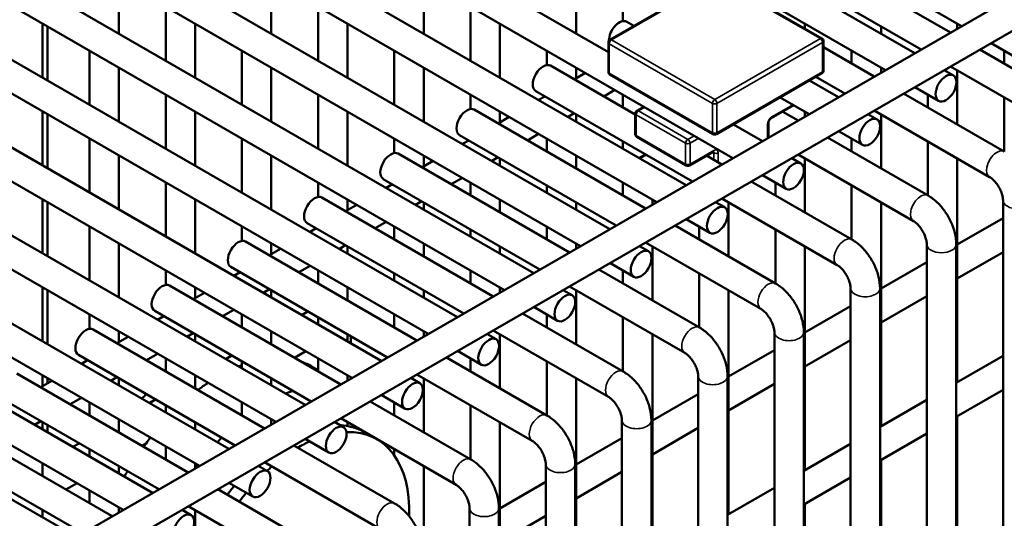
# Model space of a CAD drawing. Header units: inches. Extents: x 1 to 271, y 5 to 171.
# Tile 186 of 256: x 196.84 to 200.79, y 107.47 to 109.48. Entities that reach past the tile are written whole.
import ezdxf

# ---------------------------------------------------------------- set-up
doc = ezdxf.new("R2010")
doc.units = ezdxf.units.IN
doc.header["$LTSCALE"] = 8
doc.header["$MEASUREMENT"] = 0
doc.layers.add('Visible (ANSI)', color=7, linetype='Continuous', lineweight=50)
doc.layers.add('Visible Narrow (ANSI)', color=7, linetype='Continuous', lineweight=35)

msp = doc.modelspace()

# ---------------------------------------------------------------- linework, layer by layer
at = {"layer": 'Visible (ANSI)'}
for p, q in [((196.8075, 107.2492), (203.4623, 111.0913)), ((197.0891, 107.2754), (203.4623, 110.9549)), ((200.6235, 109.4524), (198.5563, 110.6459)), ((200.4354, 109.3438), (198.3682, 110.5373)), ((200.3173, 109.2756), (198.2501, 110.4691)), ((199.2041, 109.3474), (197.7557, 110.1837)), ((199.7049, 108.922), (197.6376, 110.1155)), ((199.5167, 108.8134), (197.4495, 110.0069)), ((199.3986, 108.7452), (197.3314, 109.9387)), ((199.2105, 108.6366), (197.1433, 109.8301)), ((200.5787, 109.4265), (199.8902, 109.8239)), ((199.0924, 108.5684), (197.0252, 109.7619)), ((200.4606, 109.3583), (199.8312, 109.7217)), ((198.9043, 108.4598), (196.8371, 109.6533)), ((197.2373, 109.6394), (197.2373, 109.4222)), ((197.8498, 109.6394), (197.8498, 109.4222)), ((198.4622, 109.6394), (198.4622, 109.4222)), ((199.0747, 109.6394), (199.0747, 109.4222)), ((199.6347, 109.6425), (199.2104, 109.3976)), ((200.0622, 109.4029), (199.6472, 109.6425)), ((198.7862, 108.3916), (196.7189, 109.5851)), ((197.4255, 109.5308), (197.4255, 109.3136)), ((198.0379, 109.5308), (198.0379, 109.3136)), ((198.6504, 109.5308), (198.6504, 109.3136)), ((199.2628, 109.5308), (199.2628, 109.4728)), ((198.5981, 108.283), (196.5308, 109.4765)), ((196.9311, 109.4626), (196.9311, 109.2454)), ((197.5436, 109.4626), (197.5436, 109.2454)), ((198.156, 109.4626), (198.156, 109.2454)), ((198.7685, 109.4626), (198.7685, 109.2454)), ((199.3071, 109.4534), (199.2778, 109.4703)), ((199.9934, 109.4626), (199.9934, 109.4426)), ((200.6058, 109.4626), (200.6058, 109.4422)), ((196.9501, 109.2344), (196.9501, 109.4516)), ((200.2996, 109.4512), (200.2996, 109.4222)), ((198.48, 108.2148), (196.4127, 109.4083)), ((199.2041, 109.3867), (199.2041, 109.2683)), ((200.0685, 109.392), (200.0685, 109.2736)), ((200.8374, 109.3289), (200.7417, 109.3842)), ((197.1192, 109.354), (197.1192, 109.1368)), ((197.7317, 109.354), (197.7317, 109.1368)), ((198.3441, 109.354), (198.3441, 109.1368)), ((198.9566, 109.354), (198.9566, 109.296)), ((200.2724, 109.2497), (200.0685, 109.3674)), ((200.1815, 109.354), (200.1815, 109.3022)), ((201.1012, 109.1248), (200.6968, 109.3583)), ((200.794, 109.354), (200.794, 109.3022)), ((198.2918, 108.1062), (196.2246, 109.2997)), ((197.2373, 109.2858), (197.2373, 109.0686)), ((197.8498, 109.2858), (197.8498, 109.0686)), ((198.4622, 109.2858), (198.4622, 109.0686)), ((198.9715, 109.2935), (199.3123, 109.0968)), ((199.0747, 109.2858), (199.0747, 109.2425)), ((200.2996, 109.2858), (200.2996, 109.2654)), ((200.5902, 109.2544), (200.5535, 109.2756)), ((201.0421, 109.0225), (200.5787, 109.2901)), ((200.6058, 109.2744), (200.6058, 109.0572)), ((198.1737, 108.038), (196.1065, 109.2315)), ((199.1122, 109.2642), (199.0673, 109.2383)), ((199.2104, 109.2575), (199.6255, 109.0179)), ((199.638, 109.0179), (200.0622, 109.2628)), ((200.1292, 109.167), (200.0127, 109.2342)), ((200.1543, 109.1815), (200.0378, 109.2487)), ((198.9125, 109.1913), (199.5419, 108.8279)), ((199.2303, 109.196), (199.1854, 109.1701)), ((200.5312, 109.1521), (200.4354, 109.2074)), ((197.4255, 109.1772), (197.4255, 108.96)), ((198.0379, 109.1772), (198.0379, 108.96)), ((198.6504, 109.1772), (198.6504, 109.1192)), ((198.9492, 109.1701), (198.924, 109.1556)), ((199.2628, 109.1772), (199.2628, 109.1254)), ((200.0111, 109.0988), (199.8946, 109.166)), ((200.795, 108.948), (200.3906, 109.1815)), ((200.4877, 109.1772), (200.4877, 109.1254)), ((200.794, 109.1658), (200.794, 108.9486)), ((197.9856, 107.9294), (195.9184, 109.1229)), ((196.9311, 109.109), (196.9311, 108.8918)), ((197.5436, 109.109), (197.5436, 108.8918)), ((198.156, 109.109), (198.156, 108.8918)), ((198.6653, 109.1167), (199.3538, 108.7193)), ((198.7685, 109.109), (198.7685, 109.0657)), ((199.3186, 109.1122), (199.347, 109.1286)), ((199.8586, 109.082), (199.9494, 109.1344)), ((199.9662, 109.0729), (199.9045, 109.1085)), ((199.9934, 109.109), (199.9934, 109.0886)), ((200.7359, 108.8457), (200.2724, 109.1133)), ((196.9501, 108.8808), (196.9501, 109.098)), ((198.8059, 109.0874), (198.7611, 109.0615)), ((199.0673, 109.1019), (199.0422, 109.0874)), ((199.0747, 109.0976), (199.0747, 109.0686)), ((199.3123, 109.1014), (199.3123, 109.0177)), ((200.284, 109.0776), (200.2473, 109.0988)), ((200.2996, 109.0976), (200.2996, 108.8804)), ((197.8675, 107.8612), (195.8003, 109.0547)), ((199.823, 108.9902), (199.7065, 109.0574)), ((199.8472, 109.0041), (199.8472, 109.0622)), ((200.2249, 108.9753), (200.1292, 109.0306)), ((197.1192, 109.0004), (197.1192, 108.7832)), ((197.7317, 109.0004), (197.7317, 108.7832)), ((198.3441, 109.0004), (198.3441, 108.9424)), ((198.6063, 109.0145), (199.2356, 108.6511)), ((198.6429, 108.9933), (198.6178, 108.9788)), ((198.924, 109.0192), (198.8792, 108.9933)), ((198.9566, 109.0004), (198.9566, 108.9486)), ((199.2628, 108.989), (199.2628, 108.96)), ((199.3186, 109.0068), (199.5173, 108.8921)), ((199.8481, 109.0047), (199.8472, 109.0052)), ((200.4887, 108.7712), (200.0843, 109.0047)), ((200.1815, 109.0004), (200.1815, 108.9486)), ((200.4877, 108.989), (200.4877, 108.7718)), ((197.6794, 107.7526), (195.6121, 108.9461)), ((197.2373, 108.9322), (197.2373, 108.715)), ((197.8498, 108.9322), (197.8498, 108.715)), ((198.3591, 108.9399), (199.0475, 108.5425)), ((198.4997, 108.9106), (198.4548, 108.8847)), ((198.4622, 108.9322), (198.4622, 108.8889)), ((198.7611, 108.9251), (198.7359, 108.9106)), ((198.7685, 108.9208), (198.7685, 108.8918)), ((199.0747, 108.9322), (199.0747, 108.8804)), ((199.3282, 108.9222), (199.3534, 108.9367)), ((199.5298, 108.8921), (199.6252, 108.9472)), ((199.5983, 108.9317), (199.66, 108.8961)), ((199.9778, 108.9008), (199.9411, 108.922)), ((200.4297, 108.6689), (199.9662, 108.9365)), ((199.9934, 108.9208), (199.9934, 108.7036)), ((200.6058, 108.9208), (200.6058, 108.021)), ((197.5613, 107.6844), (195.494, 108.8779)), ((198.3, 108.8377), (198.9294, 108.4743)), ((198.6178, 108.8424), (198.5729, 108.8165)), ((199.9187, 108.7985), (199.823, 108.8538)), ((197.4255, 108.8236), (197.4255, 108.6064)), ((198.0379, 108.8236), (198.0379, 108.7656)), ((198.3367, 108.8165), (198.3116, 108.802)), ((198.6504, 108.8236), (198.6504, 108.7718)), ((198.9566, 108.8122), (198.9566, 108.7832)), ((199.2628, 108.8236), (199.2628, 108.7718)), ((199.7781, 108.8279), (200.1825, 108.5944)), ((199.8753, 108.8236), (199.8753, 108.7718)), ((200.1815, 108.8122), (200.1815, 108.595)), ((197.3732, 107.5758), (195.3059, 108.7693)), ((196.9311, 108.7554), (196.9311, 108.5382)), ((197.5436, 108.7554), (197.5436, 108.5382)), ((198.0529, 108.7631), (198.7413, 108.3657)), ((198.156, 108.7554), (198.156, 108.7121)), ((198.7685, 108.7554), (198.7685, 108.7036)), ((199.3809, 108.7554), (199.3809, 108.7349)), ((199.66, 108.7597), (200.1235, 108.4921)), ((200.7899, 106.8974), (200.7899, 108.7522)), ((196.9501, 108.5272), (196.9501, 108.7444)), ((198.1935, 108.7338), (198.1486, 108.7079)), ((198.4548, 108.7483), (198.4297, 108.7338)), ((198.4622, 108.744), (198.4622, 108.715)), ((199.0747, 108.744), (199.0747, 108.715)), ((199.6715, 108.724), (199.6349, 108.7452)), ((199.6872, 108.744), (199.6872, 108.5268)), ((200.2996, 108.744), (200.2996, 107.8442)), ((197.255, 107.5076), (195.1878, 108.7011)), ((199.6125, 108.6217), (199.5167, 108.677)), ((200.6058, 108.5742), (200.7899, 108.6805)), ((197.1192, 108.6468), (197.1192, 108.4296)), ((197.7317, 108.6468), (197.7317, 108.5888)), ((197.9938, 108.6609), (198.6232, 108.2975)), ((198.0305, 108.6397), (198.0054, 108.6252)), ((198.3116, 108.6656), (198.2667, 108.6397)), ((198.3441, 108.6468), (198.3441, 108.595)), ((198.6504, 108.6354), (198.6504, 108.6064)), ((198.9566, 108.6468), (198.9566, 108.595)), ((199.4719, 108.6511), (199.8763, 108.4176)), ((199.569, 108.6468), (199.569, 108.595)), ((199.8753, 108.6354), (199.8753, 108.4182)), ((197.0669, 107.399), (194.9997, 108.5925)), ((197.2373, 108.5786), (197.2373, 108.3614)), ((197.7466, 108.5863), (198.4351, 108.1889)), ((197.8872, 108.557), (197.8424, 108.5311)), ((197.8498, 108.5786), (197.8498, 108.5353)), ((198.1486, 108.5715), (198.1235, 108.557)), ((198.156, 108.5672), (198.156, 108.5382)), ((198.4622, 108.5786), (198.4622, 108.5268)), ((198.7685, 108.5672), (198.7685, 108.5382)), ((199.0747, 108.5786), (199.0747, 108.5581)), ((199.3653, 108.5472), (199.3286, 108.5684)), ((199.3538, 108.5829), (199.8172, 108.3153)), ((199.3809, 108.5672), (199.3809, 108.35)), ((199.9934, 108.5672), (199.9934, 107.6674)), ((200.4837, 106.4966), (200.4837, 108.5754)), ((200.6018, 106.5269), (200.6018, 108.5754)), ((200.6058, 108.4378), (200.7899, 108.5441)), ((197.6876, 108.4841), (198.317, 108.1207)), ((198.0054, 108.4888), (197.9605, 108.4629)), ((199.1656, 108.4743), (199.5701, 108.2408)), ((199.3063, 108.4449), (199.2105, 108.5002)), ((200.2996, 108.3974), (200.4837, 108.5037)), ((197.4255, 108.47), (197.4255, 108.412)), ((197.7243, 108.4629), (197.6991, 108.4484)), ((198.0379, 108.47), (198.0379, 108.4182)), ((198.3441, 108.4586), (198.3441, 108.4296)), ((198.6504, 108.47), (198.6504, 108.4182)), ((199.2628, 108.47), (199.2628, 108.4182)), ((199.569, 108.4586), (199.569, 108.2414)), ((196.9311, 108.4018), (196.9311, 108.1846)), ((197.4404, 108.4095), (198.1288, 108.0121)), ((197.5436, 108.4018), (197.5436, 108.3585)), ((197.8424, 108.3947), (197.8172, 108.3802)), ((198.156, 108.4018), (198.156, 108.35)), ((198.7685, 108.4018), (198.7685, 108.3813)), ((199.0475, 108.4061), (199.511, 108.1385)), ((200.1775, 108.3986), (200.1775, 105.8486)), ((200.2956, 108.3986), (200.2956, 106.0531)), ((196.9501, 108.1736), (196.9501, 108.3908)), ((197.581, 108.3802), (197.5361, 108.3543)), ((197.8498, 108.3904), (197.8498, 108.3614)), ((198.4622, 108.3904), (198.4622, 108.3614)), ((199.0591, 108.3704), (199.0224, 108.3916)), ((199.0747, 108.3904), (199.0747, 108.1732)), ((199.6872, 108.3904), (199.6872, 107.4906)), ((200.2996, 108.261), (200.4837, 108.3673)), ((199, 108.2681), (198.9043, 108.3234)), ((199.9934, 108.2206), (200.1775, 108.3269)), ((197.1192, 108.2932), (197.1192, 108.2352)), ((197.3813, 108.3073), (198.0107, 107.9439)), ((197.418, 108.2861), (197.3929, 108.2716)), ((197.6991, 108.312), (197.6543, 108.2861)), ((197.7317, 108.2932), (197.7317, 108.2414)), ((197.9969, 108.3055), (197.9718, 108.2909)), ((198.0379, 108.2818), (198.0379, 108.2528)), ((198.3441, 108.2932), (198.3441, 108.2414)), ((198.8594, 108.2975), (199.2638, 108.064)), ((198.9566, 108.2932), (198.9566, 108.2414)), ((199.2628, 108.2818), (199.2628, 108.0646)), ((197.1342, 108.2327), (197.8226, 107.8353)), ((197.2748, 108.2034), (197.2299, 108.1775)), ((197.2373, 108.225), (197.2373, 108.1817)), ((197.5361, 108.2179), (197.511, 108.2034)), ((197.5436, 108.2136), (197.5436, 108.1846)), ((197.8498, 108.225), (197.8498, 108.1732)), ((197.8537, 108.2228), (197.8498, 108.2205)), ((198.156, 108.2136), (198.156, 108.1846)), ((198.17, 108.1765), (198.17, 108.2055)), ((198.4622, 108.225), (198.4622, 108.2045)), ((198.7529, 108.1936), (198.7162, 108.2148)), ((198.7413, 108.2293), (199.2048, 107.9617)), ((198.7685, 108.2136), (198.7685, 107.9964)), ((199.3809, 108.2136), (199.3809, 107.3138)), ((199.8712, 108.2218), (199.8712, 106.1858)), ((199.9893, 108.2218), (199.9893, 106.1176)), ((199.9934, 108.0842), (200.1775, 108.1905)), ((197.0751, 108.1305), (197.7045, 107.7671)), ((197.3929, 108.1352), (197.348, 108.1093)), ((197.6907, 108.1287), (197.6656, 108.1141)), ((197.988, 108.1452), (197.9431, 108.1193)), ((198.5532, 108.1207), (198.9576, 107.8872)), ((198.6938, 108.0913), (198.5981, 108.1466)), ((199.6872, 108.0438), (199.8712, 108.1501)), ((200.6018, 108.0187), (200.7899, 108.1273)), ((197.1118, 108.1093), (197.0867, 108.0948)), ((197.4255, 108.1164), (197.4255, 108.0646)), ((197.7317, 108.105), (197.7317, 108.076)), ((198.0147, 108.0833), (198.0379, 108.0698)), ((198.0379, 108.1164), (198.0379, 108.0646)), ((198.6504, 108.1164), (198.6504, 108.0646)), ((198.9566, 108.105), (198.9566, 107.8878)), ((196.8279, 108.0559), (197.5164, 107.6585)), ((196.9311, 108.0482), (196.9311, 108.0049)), ((197.2299, 108.0411), (197.2048, 108.0266)), ((197.5436, 108.0482), (197.5436, 107.9964)), ((197.5474, 108.046), (197.5436, 108.0437)), ((198.156, 108.0482), (198.156, 108.0277)), ((198.17, 108.0358), (198.17, 108.0401)), ((198.4466, 108.0168), (198.4099, 108.038)), ((198.4351, 108.0525), (198.8986, 107.7849)), ((199.565, 108.045), (199.565, 106.4772)), ((199.6831, 108.045), (199.6831, 106.2861)), ((196.9686, 108.0266), (196.9237, 108.0007)), ((196.9501, 108.0159), (196.9501, 108.0372)), ((197.2373, 108.0368), (197.2373, 108.0078)), ((197.8498, 108.0368), (197.8498, 108.0078)), ((198.4622, 108.0368), (198.4622, 107.8196)), ((199.0747, 108.0368), (199.0747, 107.137)), ((199.6872, 107.9074), (199.8712, 108.0137)), ((198.3876, 107.9145), (198.2918, 107.9698)), ((199.3809, 107.867), (199.565, 107.9733)), ((200.6018, 107.8823), (200.7899, 107.9909)), ((196.7689, 107.9537), (197.3983, 107.5903)), ((197.0867, 107.9584), (197.0418, 107.9325)), ((197.1192, 107.9396), (197.1192, 107.8878)), ((197.3845, 107.9519), (197.3593, 107.9373)), ((197.4255, 107.9282), (197.4255, 107.8992)), ((197.7317, 107.9396), (197.7317, 107.8878)), ((198.247, 107.9439), (198.6514, 107.7104)), ((198.3441, 107.9396), (198.3441, 107.8878)), ((198.6504, 107.9282), (198.6504, 107.711)), ((200.2956, 107.8419), (200.4837, 107.9505)), ((200.6058, 107.8846), (200.6058, 106.5354)), ((196.5217, 107.8791), (197.2102, 107.4817)), ((196.9237, 107.8643), (196.8986, 107.8498)), ((196.9311, 107.86), (196.9311, 107.831)), ((196.9501, 107.82), (196.9501, 107.849)), ((197.2373, 107.8714), (197.2373, 107.8196)), ((197.2412, 107.8692), (197.2373, 107.8669)), ((197.5436, 107.86), (197.5436, 107.831)), ((197.8498, 107.8714), (197.8498, 107.8509)), ((198.1404, 107.84), (198.1037, 107.8612)), ((198.1288, 107.8757), (198.5923, 107.6081)), ((198.156, 107.86), (198.156, 107.8446)), ((198.7685, 107.86), (198.7685, 106.9656)), ((199.2588, 107.8682), (199.2588, 106.7526)), ((199.3769, 107.8682), (199.3769, 106.6882)), ((198.2742, 107.7914), (198.2261, 107.8192)), ((199.3809, 107.7306), (199.565, 107.8369)), ((200.2956, 107.7055), (200.4837, 107.8141)), ((196.4627, 107.7769), (197.0921, 107.4135)), ((197.0782, 107.7751), (197.0531, 107.7605)), ((197.3465, 107.7748), (197.3307, 107.7657)), ((197.4255, 107.7628), (197.4255, 107.711)), ((197.9407, 107.7671), (198.3452, 107.5336)), ((198.0814, 107.7377), (197.9856, 107.793)), ((199.0747, 107.6902), (199.2588, 107.7965)), ((199.9893, 107.6651), (200.1775, 107.7737)), ((197.1192, 107.7514), (197.1192, 107.7224)), ((198.3441, 107.7514), (198.3441, 107.7268)), ((196.9311, 107.6946), (196.9311, 107.6428)), ((196.9325, 107.6909), (196.9311, 107.6901)), ((196.935, 107.6924), (196.9325, 107.6909)), ((197.2373, 107.6832), (197.2373, 107.6542)), ((197.5436, 107.6946), (197.5436, 107.6741)), ((197.8342, 107.6632), (197.7975, 107.6844)), ((197.8226, 107.6989), (198.2861, 107.4313)), ((198.4622, 107.6832), (198.4622, 107.068)), ((198.9525, 107.6914), (198.9525, 106.8856)), ((199.0707, 107.6914), (199.0707, 106.837)), ((200.2996, 107.7078), (200.2996, 106.4786)), ((199.0747, 107.5538), (199.2588, 107.6601)), ((197.0693, 107.6148), (197.0245, 107.5889)), ((197.7751, 107.5609), (197.6794, 107.6162)), ((198.7685, 107.5134), (198.9525, 107.6197)), ((199.9893, 107.5287), (200.1775, 107.6373)), ((197.1192, 107.586), (197.1192, 107.5342)), ((197.6345, 107.5903), (198.0389, 107.3568)), ((199.6831, 107.4883), (199.8712, 107.5969)), ((199.9934, 107.531), (199.9934, 106.4217)), ((196.9311, 107.5064), (196.9311, 107.4774)), ((197.2373, 107.5178), (197.2373, 107.4973)), ((197.528, 107.4864), (197.4913, 107.5076)), ((197.5164, 107.5221), (197.9799, 107.2545)), ((197.5436, 107.5064), (197.5436, 107.3468)), ((198.6463, 107.5146), (198.6463, 107.0012)), ((198.7644, 107.5146), (198.7644, 106.9677)), ((198.7685, 107.377), (198.9525, 107.4833))]:
    msp.add_line(p, q, dxfattribs=at)
for centre, start, end in [((199.2166, 109.3867), 120, 180), ((200.056, 109.392), 0, 60), ((199.2166, 109.2683), 180, 240), ((200.056, 109.2736), 300, 0), ((199.3248, 109.1014), 120, 180), ((199.3248, 109.0177), 180, 240), ((199.6317, 109.0287), 240, 300), ((199.5235, 108.903), 240, 300)]:
    msp.add_arc(centre, 0.0125, start, end, dxfattribs=at)
for centre, major_axis, start_param, end_param in [((199.2482, 109.4192), (0.0295, 0.0511), 0, 2.378828), ((198.942, 109.2424), (-0.0295, -0.0511), 3.141593, 6.283185), ((198.6358, 109.0656), (-0.0295, -0.0511), 3.141593, 6.283185), ((198.3296, 108.8888), (-0.0295, -0.0511), 3.141593, 6.283185), ((198.0233, 108.712), (-0.0295, -0.0511), 3.141593, 6.283185), ((197.7171, 108.5352), (-0.0295, -0.0511), 3.141593, 6.283185), ((197.4109, 108.3584), (-0.0295, -0.0511), 3.141593, 6.283185), ((197.1046, 108.1816), (-0.0295, -0.0511), 3.141593, 6.283185), ((197.6397, 107.4337), (0.375, 0.6495), 0.610978, 0.638604), ((197.6397, 107.4337), (0.375, 0.6495), 0, 0.110373), ((197.6397, 107.4337), (0.375, 0.6495), 0.869186, 0.945162), ((197.4572, 107.5391), (0.3135, 0.543), 1.033146, 1.079193), ((197.8292, 107.3243), (0.375, 0.6495), 0.580051, 0.638604), ((197.9126, 107.2762), (0.3135, 0.543), 0.257044, 0.282214), ((197.9126, 107.2762), (0.3135, 0.543), 0, 0.243671), ((197.9607, 107.2484), (0.3135, 0.543), 5.454816, 6.622258), ((197.6397, 107.4337), (0.375, 0.6495), 1.371084, 1.392545), ((197.6397, 107.4337), (0.375, 0.6495), 1.33137, 1.371084), ((197.8292, 107.3243), (0.375, 0.6495), 1.128372, 1.165136), ((197.9607, 107.2484), (-0.3135, -0.543), 3.830301, 3.936301), ((197.8292, 107.3243), (0.375, 0.6495), 1.33137, 1.35407), ((197.9607, 107.2484), (-0.3135, -0.543), 4.174739, 4.220785), ((197.6397, 107.4337), (0.375, 0.6495), 1.550967, 1.584474), ((197.9126, 107.2762), (-0.3135, -0.543), 4.424773, 4.498674), ((197.9607, 107.2484), (-0.3135, -0.543), 4.424773, 4.498674)]:
    msp.add_ellipse(centre, major_axis=major_axis, ratio=0.57735, start_param=start_param, end_param=end_param, dxfattribs=at)
for centre in [(200.5607, 109.2032), (200.2545, 109.0264), (199.9482, 108.8496), (199.642, 108.6728), (199.3358, 108.496), (199.0296, 108.3192), (198.7233, 108.1424), (198.4171, 107.9656), (198.1109, 107.7888), (197.8047, 107.612), (197.4984, 107.4352)]:
    msp.add_ellipse(centre, major_axis=(-0.0295, -0.0511), ratio=0.57735, dxfattribs=at)
for points, knots in [([(199.8586, 109.082), (199.858, 109.0816), (199.8573, 109.0812), (199.8559, 109.08), (199.855, 109.0792), (199.8534, 109.0773), (199.8525, 109.0763), (199.8509, 109.0739), (199.8502, 109.0726), (199.8489, 109.07), (199.8484, 109.0687), (199.8477, 109.0662), (199.8474, 109.0651), (199.8472, 109.0633), (199.8472, 109.0627), (199.8472, 109.0622)], [6.283185, 6.283185, 6.283185, 6.283185, 6.489909, 6.489909, 6.71337, 6.71337, 6.952425, 6.952425, 7.200399, 7.200399, 7.448064, 7.448064, 7.685728, 7.685728, 7.853982, 7.853982, 7.853982, 7.853982]), ([(199.6252, 108.9472), (199.6257, 108.9475), (199.6261, 108.9477), (199.6266, 108.9479), (199.6268, 108.948), (199.627, 108.948), (199.627, 108.948), (199.627, 108.948)], [0, 0, 0, 0, 0.1570796, 0.1570796, 0.3141593, 0.3141593, 0.3804885, 0.3804885, 0.3804885, 0.3804885]), ([(200.7899, 108.7522), (200.7899, 108.7553), (200.7896, 108.7591), (200.7882, 108.7681), (200.7869, 108.7732), (200.7833, 108.7844), (200.7809, 108.7904), (200.7749, 108.8026), (200.7714, 108.8086), (200.7636, 108.8199), (200.7594, 108.8252), (200.7512, 108.8341), (200.7471, 108.8378), (200.7406, 108.8428), (200.7381, 108.8444), (200.7359, 108.8457)], [4.712389, 4.712389, 4.712389, 4.712389, 4.919113, 4.919113, 5.142574, 5.142574, 5.381629, 5.381629, 5.629603, 5.629603, 5.877268, 5.877268, 6.114931, 6.114931, 6.283185, 6.283185, 6.283185, 6.283185]), ([(200.6018, 108.5754), (200.6018, 108.5908), (200.5997, 108.6062), (200.5924, 108.6366), (200.5871, 108.6516), (200.5737, 108.6805), (200.5657, 108.6943), (200.5474, 108.7203), (200.5371, 108.7324), (200.5144, 108.754), (200.5021, 108.7634), (200.4887, 108.7712)], [4.712389, 4.712389, 4.712389, 4.712389, 5.026548, 5.026548, 5.340708, 5.340708, 5.654867, 5.654867, 5.969026, 5.969026, 6.283185, 6.283185, 6.283185, 6.283185]), ([(200.4837, 108.5754), (200.4837, 108.5785), (200.4834, 108.5823), (200.4819, 108.5913), (200.4807, 108.5964), (200.4771, 108.6076), (200.4746, 108.6136), (200.4687, 108.6258), (200.4651, 108.6318), (200.4574, 108.6431), (200.4532, 108.6484), (200.4449, 108.6573), (200.4408, 108.661), (200.4344, 108.666), (200.4319, 108.6676), (200.4297, 108.6689)], [4.712389, 4.712389, 4.712389, 4.712389, 4.919113, 4.919113, 5.142574, 5.142574, 5.381629, 5.381629, 5.629603, 5.629603, 5.877268, 5.877268, 6.114931, 6.114931, 6.283185, 6.283185, 6.283185, 6.283185]), ([(200.1825, 108.5944), (200.1959, 108.5866), (200.2082, 108.5772), (200.2308, 108.5556), (200.2412, 108.5435), (200.2595, 108.5175), (200.2675, 108.5037), (200.2808, 108.4748), (200.2861, 108.4598), (200.2935, 108.4294), (200.2956, 108.414), (200.2956, 108.3986)], [6.283185, 6.283185, 6.283185, 6.283185, 6.597345, 6.597345, 6.911504, 6.911504, 7.225663, 7.225663, 7.539822, 7.539822, 7.853982, 7.853982, 7.853982, 7.853982]), ([(200.1235, 108.4921), (200.1262, 108.4905), (200.1293, 108.4884), (200.1363, 108.4826), (200.1402, 108.479), (200.1481, 108.4703), (200.1521, 108.4651), (200.1596, 108.4539), (200.1631, 108.4478), (200.169, 108.4354), (200.1714, 108.4292), (200.175, 108.4176), (200.1762, 108.4122), (200.1773, 108.4041), (200.1775, 108.4011), (200.1775, 108.3986)], [0, 0, 0, 0, 0.206724, 0.206724, 0.430185, 0.430185, 0.66924, 0.66924, 0.917214, 0.917214, 1.164879, 1.164879, 1.402542, 1.402542, 1.570796, 1.570796, 1.570796, 1.570796]), ([(199.8763, 108.4176), (199.8897, 108.4098), (199.902, 108.4004), (199.9246, 108.3788), (199.9349, 108.3667), (199.9533, 108.3407), (199.9613, 108.3269), (199.9746, 108.298), (199.9799, 108.283), (199.9873, 108.2526), (199.9893, 108.2372), (199.9893, 108.2218)], [6.283185, 6.283185, 6.283185, 6.283185, 6.597345, 6.597345, 6.911504, 6.911504, 7.225663, 7.225663, 7.539822, 7.539822, 7.853982, 7.853982, 7.853982, 7.853982]), ([(199.8172, 108.3153), (199.8199, 108.3137), (199.8231, 108.3116), (199.8301, 108.3058), (199.834, 108.3022), (199.8418, 108.2935), (199.8458, 108.2883), (199.8534, 108.2771), (199.8569, 108.271), (199.8628, 108.2586), (199.8652, 108.2524), (199.8688, 108.2408), (199.8699, 108.2354), (199.871, 108.2273), (199.8712, 108.2243), (199.8712, 108.2218)], [0, 0, 0, 0, 0.206724, 0.206724, 0.430185, 0.430185, 0.66924, 0.66924, 0.917214, 0.917214, 1.164879, 1.164879, 1.402542, 1.402542, 1.570796, 1.570796, 1.570796, 1.570796]), ([(199.5701, 108.2408), (199.5835, 108.233), (199.5958, 108.2236), (199.6184, 108.202), (199.6287, 108.1899), (199.647, 108.1639), (199.6551, 108.1501), (199.6684, 108.1212), (199.6737, 108.1062), (199.681, 108.0758), (199.6831, 108.0604), (199.6831, 108.045)], [6.283185, 6.283185, 6.283185, 6.283185, 6.597345, 6.597345, 6.911504, 6.911504, 7.225663, 7.225663, 7.539822, 7.539822, 7.853982, 7.853982, 7.853982, 7.853982]), ([(199.511, 108.1385), (199.5137, 108.1369), (199.5169, 108.1348), (199.5239, 108.129), (199.5277, 108.1254), (199.5356, 108.1166), (199.5396, 108.1115), (199.5471, 108.1003), (199.5506, 108.0942), (199.5566, 108.0818), (199.559, 108.0756), (199.5625, 108.064), (199.5637, 108.0586), (199.5648, 108.0505), (199.565, 108.0475), (199.565, 108.045)], [0, 0, 0, 0, 0.206724, 0.206724, 0.430185, 0.430185, 0.66924, 0.66924, 0.917214, 0.917214, 1.164879, 1.164879, 1.402542, 1.402542, 1.570796, 1.570796, 1.570796, 1.570796]), ([(199.2638, 108.064), (199.2772, 108.0562), (199.2895, 108.0468), (199.3122, 108.0252), (199.3225, 108.0131), (199.3408, 107.9871), (199.3488, 107.9733), (199.3622, 107.9444), (199.3675, 107.9294), (199.3748, 107.899), (199.3769, 107.8836), (199.3769, 107.8682)], [6.283185, 6.283185, 6.283185, 6.283185, 6.597345, 6.597345, 6.911504, 6.911504, 7.225663, 7.225663, 7.539822, 7.539822, 7.853982, 7.853982, 7.853982, 7.853982]), ([(199.2048, 107.9617), (199.2075, 107.9601), (199.2107, 107.958), (199.2177, 107.9522), (199.2215, 107.9486), (199.2294, 107.9398), (199.2334, 107.9347), (199.2409, 107.9235), (199.2444, 107.9174), (199.2503, 107.905), (199.2528, 107.8988), (199.2563, 107.8872), (199.2575, 107.8818), (199.2586, 107.8737), (199.2588, 107.8707), (199.2588, 107.8682)], [0, 0, 0, 0, 0.206724, 0.206724, 0.430185, 0.430185, 0.66924, 0.66924, 0.917214, 0.917214, 1.164879, 1.164879, 1.402542, 1.402542, 1.570796, 1.570796, 1.570796, 1.570796]), ([(198.9576, 107.8872), (198.971, 107.8794), (198.9833, 107.8699), (199.0059, 107.8484), (199.0162, 107.8363), (199.0346, 107.8103), (199.0426, 107.7965), (199.0559, 107.7676), (199.0612, 107.7526), (199.0686, 107.7222), (199.0707, 107.7068), (199.0707, 107.6914)], [6.283185, 6.283185, 6.283185, 6.283185, 6.597345, 6.597345, 6.911504, 6.911504, 7.225663, 7.225663, 7.539822, 7.539822, 7.853982, 7.853982, 7.853982, 7.853982]), ([(198.1361, 107.8473), (198.137, 107.8472), (198.1379, 107.8471), (198.1396, 107.8469), (198.1404, 107.8469), (198.1412, 107.8468)], [0.2308419, 0.2308419, 0.2308419, 0.2308419, 0.24134727, 0.24134727, 0.25190007, 0.25190007, 0.25190007, 0.25190007]), ([(198.8986, 107.7849), (198.9013, 107.7833), (198.9044, 107.7812), (198.9114, 107.7754), (198.9153, 107.7718), (198.9232, 107.763), (198.9272, 107.7579), (198.9347, 107.7467), (198.9382, 107.7406), (198.9441, 107.7282), (198.9465, 107.722), (198.9501, 107.7104), (198.9513, 107.705), (198.9524, 107.6969), (198.9525, 107.6939), (198.9525, 107.6914)], [0, 0, 0, 0, 0.206724, 0.206724, 0.430185, 0.430185, 0.66924, 0.66924, 0.917214, 0.917214, 1.164879, 1.164879, 1.402542, 1.402542, 1.570796, 1.570796, 1.570796, 1.570796]), ([(198.6514, 107.7104), (198.6648, 107.7026), (198.6771, 107.6931), (198.6997, 107.6716), (198.71, 107.6595), (198.7284, 107.6335), (198.7364, 107.6197), (198.7497, 107.5908), (198.755, 107.5758), (198.7624, 107.5454), (198.7644, 107.53), (198.7644, 107.5146)], [6.283185, 6.283185, 6.283185, 6.283185, 6.597345, 6.597345, 6.911504, 6.911504, 7.225663, 7.225663, 7.539822, 7.539822, 7.853982, 7.853982, 7.853982, 7.853982]), ([(198.5923, 107.6081), (198.595, 107.6065), (198.5982, 107.6044), (198.6052, 107.5986), (198.6091, 107.595), (198.6169, 107.5862), (198.6209, 107.5811), (198.6285, 107.5699), (198.632, 107.5638), (198.6379, 107.5514), (198.6403, 107.5452), (198.6439, 107.5336), (198.645, 107.5282), (198.6461, 107.5201), (198.6463, 107.5171), (198.6463, 107.5146)], [0, 0, 0, 0, 0.206724, 0.206724, 0.430185, 0.430185, 0.66924, 0.66924, 0.917214, 0.917214, 1.164879, 1.164879, 1.402542, 1.402542, 1.570796, 1.570796, 1.570796, 1.570796]), ([(198.3452, 107.5336), (198.3585, 107.5258), (198.3709, 107.5163), (198.3935, 107.4948), (198.4038, 107.4827), (198.4221, 107.4567), (198.4302, 107.4428), (198.4435, 107.414), (198.4488, 107.399), (198.4561, 107.3686), (198.4582, 107.3532), (198.4582, 107.3378)], [6.283185, 6.283185, 6.283185, 6.283185, 6.597345, 6.597345, 6.911504, 6.911504, 7.225663, 7.225663, 7.539822, 7.539822, 7.853982, 7.853982, 7.853982, 7.853982])]:
    msp.add_open_spline(points, degree=3, knots=knots, dxfattribs=at)
at = {"layer": 'Visible Narrow (ANSI)'}
for p, q in [((199.2166, 109.3969), (199.6409, 109.6419)), ((199.6409, 109.6419), (200.056, 109.4022)), ((196.9325, 109.2446), (196.9325, 109.4618)), ((199.6317, 109.1573), (199.2166, 109.3969)), ((200.056, 109.4022), (199.6317, 109.1573)), ((199.6406, 109.142), (200.0648, 109.3869)), ((200.0648, 109.3869), (200.0648, 109.2685)), ((199.2078, 109.3816), (199.6229, 109.142)), ((199.2078, 109.2632), (199.2078, 109.3816)), ((200.0648, 109.2685), (199.6406, 109.0236)), ((199.6229, 109.0236), (199.2078, 109.2632)), ((196.9325, 108.8909), (196.9325, 109.1082)), ((199.3248, 109.1116), (199.3507, 109.1265)), ((199.5235, 108.9969), (199.3248, 109.1116)), ((199.6229, 109.142), (199.6229, 109.0236)), ((199.6406, 109.0236), (199.6406, 109.142)), ((199.9457, 109.1365), (199.8612, 109.0877)), ((199.316, 109.0963), (199.5147, 108.9815)), ((199.316, 109.0126), (199.316, 109.0963)), ((199.8435, 109.0571), (199.8435, 109.002)), ((199.5147, 108.8979), (199.316, 109.0126)), ((199.5494, 109.0118), (199.5235, 108.9969)), ((199.5324, 108.9815), (199.567, 109.0016)), ((199.5147, 108.9815), (199.5147, 108.8979)), ((199.5324, 108.8979), (199.5324, 108.9815)), ((199.6278, 108.953), (199.5324, 108.8979)), ((199.3319, 108.9201), (199.357, 108.9346)), ((199.6227, 108.9457), (199.6278, 108.9428)), ((199.6278, 108.9428), (199.6278, 108.9146)), ((199.6455, 108.9044), (199.6455, 108.9428)), ((196.9325, 108.5373), (196.9325, 108.7546)), ((196.9325, 108.1837), (196.9325, 108.401)), ((196.9325, 108.0058), (196.9325, 108.0474)), ((196.9325, 107.8301), (196.9325, 107.8592)), ((196.9325, 107.6909), (196.9325, 107.6938))]:
    msp.add_line(p, q, dxfattribs=at)
for centre, major_axis, start_param, end_param in [((199.2166, 109.3867), (-0.0125, 0), 0, 0.785398), ((199.2166, 109.3867), (0.0063, 0.0108), 0.785398, 2.356194), ((199.2166, 109.3867), (-0.0062, 0.0108), 5.497787, 6.283185), ((200.056, 109.392), (0.0062, 0.0108), 0, 0.785398), ((200.056, 109.392), (0.0062, -0.0108), 0.785398, 2.356194), ((200.056, 109.392), (0.0125, 0), 5.497787, 6.283185), ((199.2166, 109.2683), (-0.0125, 0), 0, 0.785398), ((200.056, 109.2736), (0.0062, -0.0108), 0, 0.785398), ((200.056, 109.2736), (0.0125, 0), 5.497787, 6.283185), ((199.2166, 109.2683), (-0.0062, -0.0108), 5.497787, 6.283185), ((199.6317, 109.1471), (-0.0062, -0.0108), 3.926991, 5.497787), ((199.6317, 109.1471), (-0.0063, 0.0108), 3.926991, 5.497787), ((199.3248, 109.1014), (0.0063, 0.0108), 0.785398, 2.356194), ((199.3248, 109.1014), (-0.0062, 0.0108), 5.497787, 6.283185), ((199.6317, 109.1471), (0.0125, 0), 3.926991, 5.497787), ((199.3248, 109.1014), (-0.0125, 0), 0, 0.785398), ((199.8612, 109.0673), (-0.0125, -0.0217), 3.926991, 5.497787), ((199.8523, 109.0928), (0.0063, -0.0108), 0, 0.785398), ((199.8347, 109.0622), (0.0125, 0), 5.497787, 6.283185), ((199.3248, 109.0177), (-0.0125, 0), 0, 0.785398), ((199.3248, 109.0177), (-0.0062, -0.0108), 5.497787, 6.283185), ((199.5235, 108.9866), (-0.0062, -0.0108), 3.926991, 5.497787), ((199.5235, 108.9866), (-0.0063, 0.0108), 3.926991, 5.497787), ((199.6317, 109.0287), (-0.0062, -0.0108), 5.497787, 6.283185), ((199.6317, 109.0287), (-0.0125, 0), 0.785398, 2.356194), ((199.6317, 109.0287), (0.0063, -0.0108), 0, 0.785398), ((199.5235, 108.9866), (0.0125, 0), 3.926991, 5.497787), ((199.619, 108.9581), (0.0063, -0.0108), 0, 0.785398), ((199.619, 108.9377), (0.0062, 0.0108), 5.497787, 6.11528), ((199.6278, 108.9326), (0.0125, 0.0217), 5.497787, 7.068583), ((200.7654, 108.8968), (0.0295, 0.0511), 0, 3.141593), ((199.6367, 108.9479), (-0.0125, 0), 0.785398, 2.356194), ((199.5235, 108.903), (-0.0125, 0), 0.785398, 2.356194), ((199.5235, 108.903), (-0.0062, -0.0108), 5.497787, 6.283185), ((199.5235, 108.903), (0.0063, -0.0108), 0, 0.785398), ((200.4592, 108.72), (0.0295, 0.0511), 0, 3.141593), ((200.849, 108.7522), (0.0591, 0), 3.141593, 6.283185), ((200.153, 108.5432), (-0.0295, -0.0511), 3.141593, 6.283185), ((200.5427, 108.5754), (0.0591, 0), 3.141593, 6.283185), ((199.8468, 108.3664), (-0.0295, -0.0511), 3.141593, 6.283185), ((200.2365, 108.3986), (-0.0591, 0), 0, 3.141593), ((199.5405, 108.1896), (-0.0295, -0.0511), 3.141593, 6.283185), ((199.9303, 108.2218), (-0.0591, 0), 0, 3.141593), ((199.2343, 108.0128), (-0.0295, -0.0511), 3.141593, 6.283185), ((199.6241, 108.045), (-0.0591, 0), 0, 3.141593), ((198.9281, 107.836), (-0.0295, -0.0511), 3.141593, 6.283185), ((199.3178, 107.8682), (-0.0591, 0), 0, 3.141593), ((198.6219, 107.6592), (-0.0295, -0.0511), 3.141593, 6.283185), ((199.0116, 107.6914), (-0.0591, 0), 0, 3.141593), ((198.3156, 107.4824), (-0.0295, -0.0511), 3.141593, 6.283185), ((198.7054, 107.5146), (-0.0591, 0), 0, 3.141593)]:
    msp.add_ellipse(centre, major_axis=major_axis, ratio=0.57735, start_param=start_param, end_param=end_param, dxfattribs=at)

doc.saveas('drawing.dxf')
